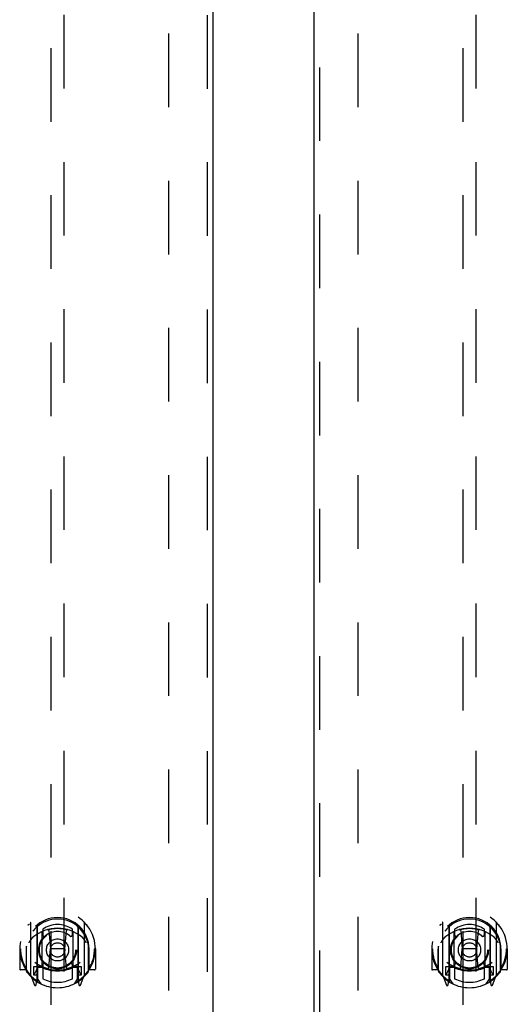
# Model space of a CAD drawing. Header units: inches. Extents: x 0 to 248, y 0 to 160.
# Tile 12 of 82: x 76.51 to 85.53, y 54.43 to 72.66. Entities that reach past the tile are written whole.
import ezdxf

# ---------------------------------------------------------------- set-up
doc = ezdxf.new("R2010")
doc.units = ezdxf.units.IN
doc.header["$LTSCALE"] = 13.627625
doc.header["$MEASUREMENT"] = 0
doc.linetypes.add('HIDDEN', pattern=[0.2, 0.1, -0.1])
for name, color, linetype in [('DEFAULT_2', 8, 'HIDDEN'), ('LEFTHAND_DOOR_ASSEMBLY', 7, 'CONTINUOUS'), ('RIGHTHAND_DOOR_ASSEMBLY', 7, 'CONTINUOUS')]:
    doc.layers.add(name, color=color, linetype=linetype)

msp = doc.modelspace()

# ---------------------------------------------------------------- linework, layer by layer
at = {"layer": 'DEFAULT_2', "color": 8, "linetype": 'HIDDEN'}
for p, q in [((79.268, 51.962), (79.268, 113.004)), ((82.768, 51.962), (82.768, 113.004))]:
    msp.add_line(p, q, dxfattribs=at)
at = {"layer": 'LEFTHAND_DOOR_ASSEMBLY', "color": 8, "linetype": 'HIDDEN'}
for p, q in [((79.977, 113.629), (79.977, 51.337)), ((77.081, 80.312), (77.081, 52.31)), ((77.331, 52.31), (77.331, 80.312)), ((76.706, 55.938), (76.706, 54.971)), ((76.823, 55.884), (76.823, 54.868)), ((76.831, 55.859), (76.831, 54.856)), ((76.931, 55.82), (76.931, 55.717)), ((77.043, 55.794), (77.073, 55.454)), ((77.368, 55.794), (77.338, 55.454)), ((77.481, 55.717), (77.481, 55.82)), ((77.581, 55.859), (77.581, 54.856)), ((77.588, 55.884), (77.588, 54.868)), ((77.706, 54.971), (77.706, 55.938)), ((76.923, 55.136), (76.923, 55.767)), ((77.488, 55.767), (77.488, 55.136)), ((76.521, 55.454), (76.506, 55.454)), ((76.506, 55.454), (76.506, 55.081)), ((76.623, 55.454), (76.638, 55.454)), ((76.623, 55.454), (76.623, 55.066)), ((76.631, 55.501), (76.631, 55.504)), ((76.631, 55.043), (76.631, 55.501)), ((77.043, 55.11), (77.073, 55.454)), ((77.338, 55.454), (77.073, 55.454)), ((77.369, 55.11), (77.338, 55.454)), ((77.788, 55.454), (77.773, 55.454)), ((77.781, 55.501), (77.781, 55.504)), ((77.781, 55.043), (77.781, 55.501)), ((77.788, 55.454), (77.788, 55.066)), ((77.906, 55.454), (77.891, 55.454)), ((77.906, 55.454), (77.906, 55.081)), ((76.623, 55.066), (76.521, 55.066)), ((76.623, 55.066), (76.631, 55.081)), ((76.823, 55.125), (76.763, 55.125)), ((76.763, 55.125), (76.763, 54.975)), ((76.833, 55.088), (76.833, 54.881)), ((76.923, 55.126), (76.851, 55.126)), ((76.919, 55.108), (76.853, 55.108)), ((76.931, 55.156), (76.931, 54.903)), ((77.481, 54.903), (77.481, 55.156)), ((77.561, 55.126), (77.488, 55.126)), ((77.558, 55.108), (77.492, 55.108)), ((77.578, 54.881), (77.578, 55.088)), ((77.648, 55.125), (77.588, 55.125)), ((77.648, 54.975), (77.648, 55.125)), ((77.78, 55.081), (77.788, 55.066)), ((77.891, 55.066), (77.788, 55.066)), ((76.71, 54.96), (76.78, 54.785)), ((76.763, 54.975), (76.831, 54.975)), ((76.801, 55.029), (76.772, 54.983)), ((76.901, 54.806), (76.831, 54.915)), ((77.581, 54.915), (77.511, 54.806)), ((77.581, 54.975), (77.648, 54.975)), ((77.64, 54.983), (77.611, 55.029)), ((77.631, 54.785), (77.701, 54.96)), ((76.802, 54.865), (76.806, 54.862)), ((76.809, 54.788), (76.823, 54.868)), ((77.588, 54.868), (77.602, 54.788)), ((77.609, 54.864), (77.61, 54.865)), ((77.61, 54.865), (77.61, 54.865)), ((77.61, 54.865), (77.61, 54.865))]:
    msp.add_line(p, q, dxfattribs=at)
at = {"layer": 'LEFTHAND_DOOR_ASSEMBLY', "color": 3, "linetype": 'Continuous'}
msp.add_line((80.081, 113.629), (80.081, 51.337), dxfattribs=at)
at = {"layer": 'LEFTHAND_DOOR_ASSEMBLY', "color": 8, "linetype": 'HIDDEN'}
for points in [[(76.66, 55.893), (76.661, 55.894), (76.662, 55.895), (76.662, 55.896), (76.663, 55.896), (76.664, 55.897), (76.665, 55.898), (76.665, 55.899), (76.666, 55.9), (76.667, 55.9), (76.668, 55.901), (76.668, 55.902), (76.669, 55.903), (76.67, 55.903), (76.671, 55.904), (76.672, 55.905), (76.672, 55.905), (76.673, 55.906), (76.674, 55.907), (76.675, 55.907), (76.676, 55.908), (76.677, 55.908), (76.677, 55.909), (76.678, 55.91), (76.679, 55.91), (76.68, 55.911), (76.681, 55.911), (76.682, 55.912), (76.683, 55.912), (76.684, 55.913), (76.684, 55.913), (76.685, 55.914), (76.686, 55.914), (76.687, 55.915), (76.688, 55.915)], [(77.018, 55.811), (77.023, 55.813), (77.029, 55.814), (77.034, 55.815), (77.039, 55.817), (77.045, 55.818), (77.05, 55.819), (77.056, 55.821), (77.061, 55.822), (77.067, 55.823), (77.072, 55.824), (77.078, 55.825), (77.083, 55.826), (77.089, 55.827), (77.094, 55.828), (77.1, 55.829), (77.105, 55.83), (77.111, 55.83), (77.116, 55.831), (77.122, 55.832), (77.128, 55.832), (77.133, 55.833), (77.139, 55.834), (77.144, 55.834), (77.15, 55.835), (77.155, 55.835), (77.161, 55.835), (77.167, 55.836), (77.172, 55.836), (77.178, 55.836), (77.183, 55.837), (77.189, 55.837), (77.195, 55.837), (77.2, 55.837), (77.206, 55.837), (77.211, 55.837), (77.217, 55.837), (77.223, 55.837), (77.228, 55.837), (77.234, 55.836), (77.239, 55.836), (77.245, 55.836), (77.251, 55.835), (77.256, 55.835), (77.262, 55.835), (77.267, 55.834), (77.273, 55.834), (77.278, 55.833), (77.284, 55.832), (77.29, 55.832), (77.295, 55.831), (77.301, 55.83), (77.306, 55.83), (77.312, 55.829), (77.317, 55.828), (77.323, 55.827), (77.328, 55.826), (77.334, 55.825), (77.339, 55.824), (77.345, 55.823), (77.35, 55.822), (77.356, 55.821), (77.361, 55.819), (77.367, 55.818), (77.372, 55.817), (77.377, 55.815), (77.383, 55.814), (77.388, 55.813), (77.394, 55.811)], [(77.723, 55.915), (77.724, 55.915), (77.725, 55.914), (77.726, 55.914), (77.727, 55.913), (77.728, 55.913), (77.729, 55.912), (77.73, 55.912), (77.731, 55.911), (77.732, 55.911), (77.732, 55.91), (77.733, 55.91), (77.734, 55.909), (77.735, 55.908), (77.736, 55.908), (77.737, 55.907), (77.738, 55.907), (77.738, 55.906), (77.739, 55.905), (77.74, 55.905), (77.741, 55.904), (77.742, 55.903), (77.742, 55.903), (77.743, 55.902), (77.744, 55.901), (77.745, 55.9), (77.745, 55.9), (77.746, 55.899), (77.747, 55.898), (77.748, 55.897), (77.748, 55.896), (77.749, 55.896), (77.75, 55.895), (77.75, 55.894), (77.751, 55.893)], [(76.751, 55.669), (76.75, 55.668), (76.748, 55.667), (76.747, 55.665), (76.745, 55.664), (76.744, 55.662), (76.742, 55.661), (76.74, 55.659), (76.739, 55.657), (76.737, 55.656), (76.735, 55.654), (76.733, 55.652), (76.731, 55.65), (76.729, 55.648), (76.727, 55.645), (76.726, 55.643), (76.724, 55.641), (76.721, 55.638), (76.719, 55.636), (76.717, 55.633), (76.715, 55.63), (76.713, 55.628), (76.711, 55.625), (76.708, 55.622), (76.706, 55.618), (76.704, 55.615), (76.701, 55.612), (76.699, 55.608), (76.696, 55.604), (76.693, 55.6), (76.691, 55.596), (76.688, 55.592), (76.685, 55.588), (76.682, 55.583), (76.679, 55.578), (76.676, 55.573), (76.673, 55.568)], [(77.738, 55.568), (77.735, 55.573), (77.732, 55.578), (77.729, 55.583), (77.726, 55.588), (77.723, 55.592), (77.721, 55.596), (77.718, 55.6), (77.715, 55.604), (77.713, 55.608), (77.71, 55.611), (77.708, 55.615), (77.706, 55.618), (77.703, 55.621), (77.701, 55.625), (77.699, 55.628), (77.696, 55.63), (77.694, 55.633), (77.692, 55.636), (77.69, 55.638), (77.688, 55.641), (77.686, 55.643), (77.684, 55.645), (77.682, 55.648), (77.68, 55.65), (77.678, 55.652), (77.677, 55.654), (77.675, 55.656), (77.673, 55.657), (77.671, 55.659), (77.67, 55.661), (77.668, 55.662), (77.666, 55.664), (77.665, 55.665), (77.663, 55.667), (77.662, 55.668), (77.66, 55.669)], [(76.688, 54.994), (76.687, 54.994), (76.686, 54.995), (76.685, 54.995), (76.684, 54.995), (76.684, 54.996), (76.683, 54.996), (76.682, 54.997), (76.681, 54.997), (76.68, 54.998), (76.679, 54.999), (76.678, 54.999), (76.677, 55), (76.677, 55), (76.676, 55.001), (76.675, 55.001), (76.674, 55.002), (76.673, 55.003), (76.672, 55.003), (76.672, 55.004), (76.671, 55.005), (76.67, 55.005), (76.669, 55.006), (76.668, 55.007), (76.668, 55.008), (76.667, 55.008), (76.666, 55.009), (76.665, 55.01), (76.665, 55.011), (76.664, 55.011), (76.663, 55.012), (76.662, 55.013), (76.662, 55.014), (76.661, 55.015), (76.66, 55.016)], [(77.751, 55.016), (77.75, 55.015), (77.75, 55.014), (77.749, 55.013), (77.748, 55.012), (77.748, 55.011), (77.747, 55.011), (77.746, 55.01), (77.745, 55.009), (77.745, 55.008), (77.744, 55.008), (77.743, 55.007), (77.742, 55.006), (77.742, 55.005), (77.741, 55.005), (77.74, 55.004), (77.739, 55.003), (77.738, 55.003), (77.738, 55.002), (77.737, 55.001), (77.736, 55.001), (77.735, 55), (77.734, 55), (77.733, 54.999), (77.732, 54.999), (77.732, 54.998), (77.731, 54.997), (77.73, 54.997), (77.729, 54.996), (77.728, 54.996), (77.727, 54.995), (77.726, 54.995), (77.725, 54.995), (77.724, 54.994), (77.723, 54.994)]]:
    msp.add_lwpolyline(points, dxfattribs=at)
for radius in [0.35, 0.335, 0.205, 0.133]:
    msp.add_circle((77.206, 55.436), radius, dxfattribs=at)
for centre, radius, start, end in [((77.206, 55.454), 0.7, 305.5126, 234.4874), ((77.206, 55.452), 0.583, 0.2464, 179.7536), ((77.206, 55.426), 0.58, 7.6622, 172.3378), ((76.721, 55.938), 0.015, 135.0748, 180), ((77.206, 55.137), 0.7, 49.529, 130.471), ((76.838, 55.884), 0.015, 130.3587, 180), ((76.851, 55.859), 0.02, 129.3378, 179.9984), ((77.206, 55.426), 0.48, 55.0461, 124.9539), ((77.023, 55.792), 0.02, 5.0796, 105.5752), ((77.388, 55.792), 0.02, 74.4248, 174.9204), ((77.561, 55.859), 0.02, 0, 50.6594), ((77.573, 55.884), 0.015, 0, 49.6413), ((77.691, 55.938), 0.015, 0, 44.9252), ((76.938, 55.767), 0.015, 112.9863, 180), ((76.961, 55.717), 0.03, 180, 311.1261), ((77.206, 55.436), 0.343, 48.8739, 131.1261), ((77.451, 55.717), 0.03, 228.8739, 360), ((77.473, 55.767), 0.015, 0, 67.0137), ((77.206, 55.454), 0.685, 180, 213.0115), ((76.651, 55.501), 0.02, 172.3378, 180), ((77.206, 55.454), 0.685, 326.9885, 360), ((77.761, 55.501), 0.02, 0, 7.6622), ((76.521, 55.081), 0.015, 180, 270), ((77.206, 55.767), 0.7, 233.2319, 306.7681), ((76.643, 55.13), 0.188, 327.3208, 360), ((76.851, 55.106), 0.02, 90, 180), ((76.853, 55.088), 0.02, 90, 180), ((76.919, 55.088), 0.02, 66.536, 90), ((76.938, 55.136), 0.015, 180, 247.0137), ((77.206, 55.749), 0.7, 246.536, 293.464), ((76.961, 55.156), 0.03, 48.8739, 180), ((77.206, 55.436), 0.343, 228.8739, 311.1261), ((77.023, 55.112), 0.02, 254.3869, 354.9204), ((77.389, 55.112), 0.02, 185.0796, 285.6131), ((77.451, 55.156), 0.03, 0, 131.1261), ((77.473, 55.136), 0.015, 292.9863, 360), ((77.492, 55.088), 0.02, 90, 113.464), ((77.558, 55.088), 0.02, 0, 90), ((77.561, 55.106), 0.02, 0, 90), ((77.769, 55.13), 0.188, 180, 212.6792), ((77.891, 55.081), 0.015, 270, 360), ((76.651, 55.043), 0.02, 180, 215.2961), ((77.206, 55.436), 0.7, 215.2961, 324.7039), ((76.721, 54.971), 0.015, 180, 224.9252), ((76.776, 54.98), 0.005, 147.3208, 270), ((76.811, 54.901), 0.02, 234.4874, 360), ((76.813, 54.881), 0.02, 234.7457, 360), ((77.206, 55.436), 0.6, 242.7204, 297.2796), ((77.598, 54.881), 0.02, 180, 305.2543), ((77.601, 54.901), 0.02, 180, 305.5126), ((77.636, 54.98), 0.005, 270, 32.6792), ((77.691, 54.971), 0.015, 315.0748, 360), ((77.761, 55.043), 0.02, 324.7039, 360), ((76.794, 54.79), 0.015, 201.8041, 350), ((76.851, 54.856), 0.02, 180, 238.5295), ((77.561, 54.856), 0.02, 301.4688, 359.9992), ((77.617, 54.79), 0.015, 190, 338.1959)]:
    msp.add_arc(centre, radius, start, end, dxfattribs=at)
at = {"layer": 'RIGHTHAND_DOOR_ASSEMBLY', "color": 3, "linetype": 'Continuous'}
msp.add_line((81.956, 51.337), (81.956, 113.629), dxfattribs=at)
at = {"layer": 'RIGHTHAND_DOOR_ASSEMBLY', "color": 8, "linetype": 'HIDDEN'}
for p, q in [((82.06, 51.337), (82.06, 113.629)), ((84.706, 80.312), (84.706, 52.31)), ((84.956, 52.31), (84.956, 80.312)), ((84.331, 55.938), (84.331, 54.971)), ((84.448, 55.884), (84.448, 54.868)), ((84.456, 55.859), (84.456, 54.856)), ((84.556, 55.82), (84.556, 55.717)), ((84.668, 55.794), (84.698, 55.454)), ((84.993, 55.794), (84.963, 55.454)), ((85.106, 55.717), (85.106, 55.82)), ((85.206, 55.859), (85.206, 54.856)), ((85.213, 55.884), (85.213, 54.868)), ((85.331, 54.971), (85.331, 55.938)), ((84.548, 55.136), (84.548, 55.767)), ((85.113, 55.767), (85.113, 55.136)), ((84.146, 55.454), (84.131, 55.454)), ((84.131, 55.454), (84.131, 55.081)), ((84.248, 55.454), (84.263, 55.454)), ((84.248, 55.454), (84.248, 55.066)), ((84.256, 55.501), (84.256, 55.504)), ((84.256, 55.043), (84.256, 55.501)), ((84.668, 55.11), (84.698, 55.454)), ((84.963, 55.454), (84.698, 55.454)), ((84.994, 55.11), (84.963, 55.454)), ((85.413, 55.454), (85.398, 55.454)), ((85.406, 55.501), (85.406, 55.504)), ((85.406, 55.043), (85.406, 55.501)), ((85.413, 55.454), (85.413, 55.066)), ((85.531, 55.454), (85.516, 55.454)), ((85.531, 55.454), (85.531, 55.081)), ((84.248, 55.066), (84.146, 55.066)), ((84.248, 55.066), (84.256, 55.081)), ((84.448, 55.125), (84.388, 55.125)), ((84.388, 55.125), (84.388, 54.975)), ((84.458, 55.088), (84.458, 54.881)), ((84.548, 55.126), (84.476, 55.126)), ((84.544, 55.108), (84.478, 55.108)), ((84.556, 55.156), (84.556, 54.903)), ((85.106, 54.903), (85.106, 55.156)), ((85.186, 55.126), (85.113, 55.126)), ((85.183, 55.108), (85.117, 55.108)), ((85.203, 54.881), (85.203, 55.088)), ((85.273, 55.125), (85.213, 55.125)), ((85.273, 54.975), (85.273, 55.125)), ((85.405, 55.081), (85.413, 55.066)), ((85.516, 55.066), (85.413, 55.066)), ((84.335, 54.96), (84.405, 54.785)), ((84.388, 54.975), (84.456, 54.975)), ((84.426, 55.029), (84.397, 54.983)), ((84.526, 54.806), (84.456, 54.915)), ((85.206, 54.915), (85.136, 54.806)), ((85.206, 54.975), (85.273, 54.975)), ((85.265, 54.983), (85.236, 55.029)), ((85.256, 54.785), (85.326, 54.96)), ((84.427, 54.865), (84.431, 54.862)), ((84.434, 54.788), (84.448, 54.868)), ((85.213, 54.868), (85.227, 54.788)), ((85.234, 54.864), (85.235, 54.865)), ((85.235, 54.865), (85.235, 54.865)), ((85.235, 54.865), (85.235, 54.865))]:
    msp.add_line(p, q, dxfattribs=at)
for points in [[(84.285, 55.893), (84.286, 55.894), (84.287, 55.895), (84.287, 55.896), (84.288, 55.896), (84.289, 55.897), (84.29, 55.898), (84.29, 55.899), (84.291, 55.9), (84.292, 55.9), (84.293, 55.901), (84.293, 55.902), (84.294, 55.903), (84.295, 55.903), (84.296, 55.904), (84.297, 55.905), (84.297, 55.905), (84.298, 55.906), (84.299, 55.907), (84.3, 55.907), (84.301, 55.908), (84.302, 55.908), (84.302, 55.909), (84.303, 55.91), (84.304, 55.91), (84.305, 55.911), (84.306, 55.911), (84.307, 55.912), (84.308, 55.912), (84.309, 55.913), (84.309, 55.913), (84.31, 55.914), (84.311, 55.914), (84.312, 55.915), (84.313, 55.915)], [(84.643, 55.811), (84.648, 55.813), (84.654, 55.814), (84.659, 55.815), (84.664, 55.817), (84.67, 55.818), (84.675, 55.819), (84.681, 55.821), (84.686, 55.822), (84.692, 55.823), (84.697, 55.824), (84.703, 55.825), (84.708, 55.826), (84.714, 55.827), (84.719, 55.828), (84.725, 55.829), (84.73, 55.83), (84.736, 55.83), (84.741, 55.831), (84.747, 55.832), (84.753, 55.832), (84.758, 55.833), (84.764, 55.834), (84.769, 55.834), (84.775, 55.835), (84.78, 55.835), (84.786, 55.835), (84.792, 55.836), (84.797, 55.836), (84.803, 55.836), (84.808, 55.837), (84.814, 55.837), (84.82, 55.837), (84.825, 55.837), (84.831, 55.837), (84.836, 55.837), (84.842, 55.837), (84.848, 55.837), (84.853, 55.837), (84.859, 55.836), (84.864, 55.836), (84.87, 55.836), (84.876, 55.835), (84.881, 55.835), (84.887, 55.835), (84.892, 55.834), (84.898, 55.834), (84.903, 55.833), (84.909, 55.832), (84.915, 55.832), (84.92, 55.831), (84.926, 55.83), (84.931, 55.83), (84.937, 55.829), (84.942, 55.828), (84.948, 55.827), (84.953, 55.826), (84.959, 55.825), (84.964, 55.824), (84.97, 55.823), (84.975, 55.822), (84.981, 55.821), (84.986, 55.819), (84.992, 55.818), (84.997, 55.817), (85.002, 55.815), (85.008, 55.814), (85.013, 55.813), (85.019, 55.811)], [(85.348, 55.915), (85.349, 55.915), (85.35, 55.914), (85.351, 55.914), (85.352, 55.913), (85.353, 55.913), (85.354, 55.912), (85.355, 55.912), (85.356, 55.911), (85.357, 55.911), (85.357, 55.91), (85.358, 55.91), (85.359, 55.909), (85.36, 55.908), (85.361, 55.908), (85.362, 55.907), (85.363, 55.907), (85.363, 55.906), (85.364, 55.905), (85.365, 55.905), (85.366, 55.904), (85.367, 55.903), (85.367, 55.903), (85.368, 55.902), (85.369, 55.901), (85.37, 55.9), (85.37, 55.9), (85.371, 55.899), (85.372, 55.898), (85.373, 55.897), (85.373, 55.896), (85.374, 55.896), (85.375, 55.895), (85.375, 55.894), (85.376, 55.893)], [(84.376, 55.669), (84.375, 55.668), (84.373, 55.667), (84.372, 55.665), (84.37, 55.664), (84.369, 55.662), (84.367, 55.661), (84.365, 55.659), (84.364, 55.657), (84.362, 55.656), (84.36, 55.654), (84.358, 55.652), (84.356, 55.65), (84.354, 55.648), (84.352, 55.645), (84.351, 55.643), (84.349, 55.641), (84.346, 55.638), (84.344, 55.636), (84.342, 55.633), (84.34, 55.63), (84.338, 55.628), (84.336, 55.625), (84.333, 55.622), (84.331, 55.618), (84.329, 55.615), (84.326, 55.612), (84.324, 55.608), (84.321, 55.604), (84.318, 55.6), (84.316, 55.596), (84.313, 55.592), (84.31, 55.588), (84.307, 55.583), (84.304, 55.578), (84.301, 55.573), (84.298, 55.568)], [(85.363, 55.568), (85.36, 55.573), (85.357, 55.578), (85.354, 55.583), (85.351, 55.588), (85.348, 55.592), (85.346, 55.596), (85.343, 55.6), (85.34, 55.604), (85.338, 55.608), (85.335, 55.611), (85.333, 55.615), (85.331, 55.618), (85.328, 55.621), (85.326, 55.625), (85.324, 55.628), (85.321, 55.63), (85.319, 55.633), (85.317, 55.636), (85.315, 55.638), (85.313, 55.641), (85.311, 55.643), (85.309, 55.645), (85.307, 55.648), (85.305, 55.65), (85.303, 55.652), (85.302, 55.654), (85.3, 55.656), (85.298, 55.657), (85.296, 55.659), (85.295, 55.661), (85.293, 55.662), (85.291, 55.664), (85.29, 55.665), (85.288, 55.667), (85.287, 55.668), (85.285, 55.669)], [(84.313, 54.994), (84.312, 54.994), (84.311, 54.995), (84.31, 54.995), (84.309, 54.995), (84.309, 54.996), (84.308, 54.996), (84.307, 54.997), (84.306, 54.997), (84.305, 54.998), (84.304, 54.999), (84.303, 54.999), (84.302, 55), (84.302, 55), (84.301, 55.001), (84.3, 55.001), (84.299, 55.002), (84.298, 55.003), (84.297, 55.003), (84.297, 55.004), (84.296, 55.005), (84.295, 55.005), (84.294, 55.006), (84.293, 55.007), (84.293, 55.008), (84.292, 55.008), (84.291, 55.009), (84.29, 55.01), (84.29, 55.011), (84.289, 55.011), (84.288, 55.012), (84.287, 55.013), (84.287, 55.014), (84.286, 55.015), (84.285, 55.016)], [(85.376, 55.016), (85.375, 55.015), (85.375, 55.014), (85.374, 55.013), (85.373, 55.012), (85.373, 55.011), (85.372, 55.011), (85.371, 55.01), (85.37, 55.009), (85.37, 55.008), (85.369, 55.008), (85.368, 55.007), (85.367, 55.006), (85.367, 55.005), (85.366, 55.005), (85.365, 55.004), (85.364, 55.003), (85.363, 55.003), (85.363, 55.002), (85.362, 55.001), (85.361, 55.001), (85.36, 55), (85.359, 55), (85.358, 54.999), (85.357, 54.999), (85.357, 54.998), (85.356, 54.997), (85.355, 54.997), (85.354, 54.996), (85.353, 54.996), (85.352, 54.995), (85.351, 54.995), (85.35, 54.995), (85.349, 54.994), (85.348, 54.994)]]:
    msp.add_lwpolyline(points, dxfattribs=at)
for radius in [0.35, 0.335, 0.205, 0.133]:
    msp.add_circle((84.831, 55.436), radius, dxfattribs=at)
for centre, radius, start, end in [((84.831, 55.454), 0.7, 305.5126, 234.4874), ((84.831, 55.452), 0.583, 0.2464, 179.7536), ((84.831, 55.426), 0.58, 7.6622, 172.3378), ((84.346, 55.938), 0.015, 135.0748, 180), ((84.831, 55.137), 0.7, 49.529, 130.471), ((84.463, 55.884), 0.015, 130.3587, 180), ((84.476, 55.859), 0.02, 129.3378, 179.9984), ((84.831, 55.426), 0.48, 55.0461, 124.9539), ((84.648, 55.792), 0.02, 5.0796, 105.5752), ((85.013, 55.792), 0.02, 74.4248, 174.9204), ((85.186, 55.859), 0.02, 0, 50.6594), ((85.198, 55.884), 0.015, 0, 49.6413), ((85.316, 55.938), 0.015, 0, 44.9252), ((84.563, 55.767), 0.015, 112.9863, 180), ((84.586, 55.717), 0.03, 180, 311.1261), ((84.831, 55.436), 0.343, 48.8739, 131.1261), ((85.076, 55.717), 0.03, 228.8739, 360), ((85.098, 55.767), 0.015, 0, 67.0137), ((84.831, 55.454), 0.685, 180, 213.0115), ((84.276, 55.501), 0.02, 172.3378, 180), ((84.831, 55.454), 0.685, 326.9885, 360), ((85.386, 55.501), 0.02, 0, 7.6622), ((84.146, 55.081), 0.015, 180, 270), ((84.831, 55.767), 0.7, 233.2319, 306.7681), ((84.268, 55.13), 0.188, 327.3208, 360), ((84.476, 55.106), 0.02, 90, 180), ((84.478, 55.088), 0.02, 90, 180), ((84.544, 55.088), 0.02, 66.536, 90), ((84.563, 55.136), 0.015, 180, 247.0137), ((84.831, 55.749), 0.7, 246.536, 293.464), ((84.586, 55.156), 0.03, 48.8739, 180), ((84.831, 55.436), 0.343, 228.8739, 311.1261), ((84.648, 55.112), 0.02, 254.3869, 354.9204), ((85.014, 55.112), 0.02, 185.0796, 285.6131), ((85.076, 55.156), 0.03, 0, 131.1261), ((85.098, 55.136), 0.015, 292.9863, 360), ((85.117, 55.088), 0.02, 90, 113.464), ((85.183, 55.088), 0.02, 0, 90), ((85.186, 55.106), 0.02, 0, 90), ((85.394, 55.13), 0.188, 180, 212.6792), ((85.516, 55.081), 0.015, 270, 360), ((84.276, 55.043), 0.02, 180, 215.2961), ((84.831, 55.436), 0.7, 215.2961, 324.7039), ((84.346, 54.971), 0.015, 180, 224.9252), ((84.401, 54.98), 0.005, 147.3208, 270), ((84.436, 54.901), 0.02, 234.4874, 360), ((84.438, 54.881), 0.02, 234.7457, 360), ((84.831, 55.436), 0.6, 242.7204, 297.2796), ((85.223, 54.881), 0.02, 180, 305.2543), ((85.226, 54.901), 0.02, 180, 305.5126), ((85.261, 54.98), 0.005, 270, 32.6792), ((85.316, 54.971), 0.015, 315.0748, 360), ((85.386, 55.043), 0.02, 324.7039, 360), ((84.419, 54.79), 0.015, 201.8041, 350), ((84.476, 54.856), 0.02, 180, 238.5295), ((85.186, 54.856), 0.02, 301.4688, 359.9992), ((85.242, 54.79), 0.015, 190, 338.1959)]:
    msp.add_arc(centre, radius, start, end, dxfattribs=at)

doc.saveas('drawing.dxf')
